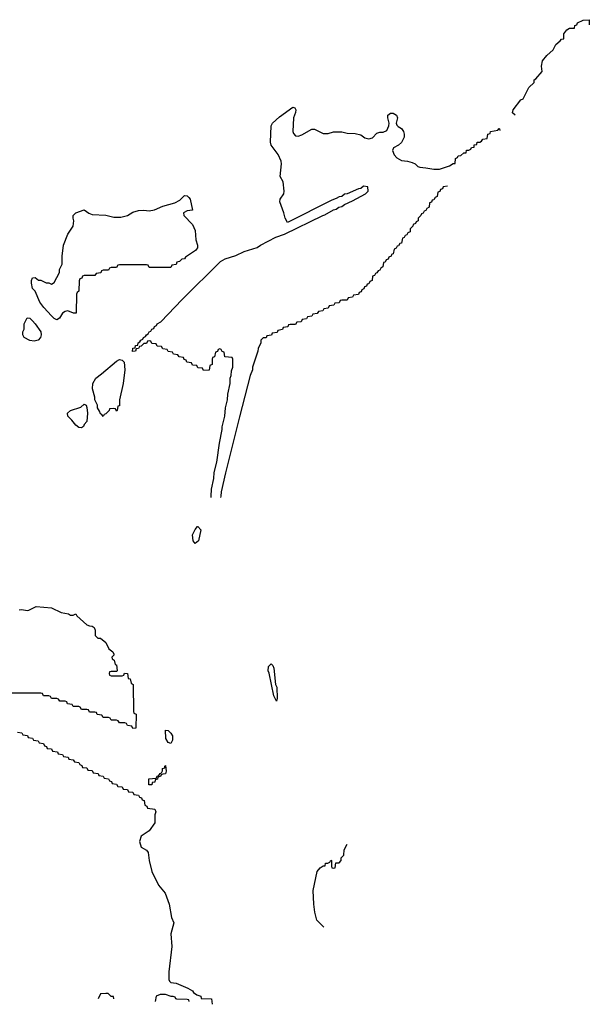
# Model space of a CAD drawing. Header units: inches. Extents: x 2710028 to 2964570, y 496606 to 722708.
# Tile 19 of 228: x 2761855 to 2766056, y 606250 to 613514. Entities that reach past the tile are written whole.
import ezdxf

# ---------------------------------------------------------------- set-up
doc = ezdxf.new("R2010")
doc.units = ezdxf.units.IN
doc.header["$MEASUREMENT"] = 0
doc.layers.add('C7660', color=7, linetype='Continuous')
doc.layers.add('C7661', color=7, linetype='Continuous')

msp = doc.modelspace()

# ---------------------------------------------------------------- linework, layer by layer
at = {"layer": 'C7660', "color": 6}
for p, q in [((2763266, 609990), (2763266.6, 610000)), ((2763338, 610000), (2763337.1, 609990))]:
    msp.add_line(p, q, dxfattribs=at)
for points in [[(2763150, 609649.4), (2763133.2, 609670), (2763130, 609714), (2763150, 609754), (2763166, 609774), (2763170, 609774), (2763190.7, 609750), (2763173, 609670)], [(2763750, 608486), (2763730, 608526), (2763694.2, 608694.2), (2763687, 608710), (2763690, 608742), (2763710, 608761), (2763721, 608750), (2763730.5, 608729.5), (2763742.8, 608610), (2763750.4, 608589.6), (2763754, 608506)], [(2762970, 608174), (2762950, 608182), (2762932.7, 608210), (2762930, 608271.3), (2762950, 608270.8), (2762970, 608250.8), (2762981.6, 608230), (2762981.6, 608198.4)], [(2762808.4, 607868.4), (2762807.3, 607912.7), (2762862, 607918), (2762868, 607932), (2762882, 607938), (2762890, 607954), (2762902, 607958), (2762908, 607972), (2762908.7, 607990), (2762926, 607994), (2762926, 608006), (2762931.3, 608011.3), (2762936, 607970), (2762930.8, 607950), (2762911.3, 607948.7), (2762898, 607942), (2762894, 607930), (2762874, 607926), (2762872, 607910), (2762854, 607906), (2762852, 607890), (2762832.7, 607887.3), (2762830, 607868.7)]]:
    msp.add_lwpolyline(points, close=True, dxfattribs=at)
for points in [[(2761850, 609160.5), (2761870, 609163.8), (2761910, 609154.9), (2761922.9, 609157.1), (2761975.5, 609184.5), (2762090, 609174.4), (2762160.6, 609140.6), (2762214, 609130), (2762230, 609122), (2762250, 609122), (2762270, 609130.7), (2762275.3, 609115.3), (2762350, 609050.7), (2762370, 609041), (2762390, 609038.8), (2762404.7, 609030), (2762410.7, 609009.3), (2762411.6, 608971.6), (2762431.1, 608951.1), (2762450, 608950.7), (2762490, 608918.8), (2762513.4, 608873.4), (2762542, 608850), (2762550, 608834), (2762550, 608826), (2762534, 608810), (2762538, 608798), (2762552, 608790), (2762558, 608758), (2762570, 608754), (2762574, 608710), (2762570, 608706), (2762530, 608706), (2762518, 608702), (2762514, 608690), (2762518, 608678), (2762530, 608674), (2762610, 608674), (2762622, 608678), (2762628, 608692), (2762650, 608690.8), (2762654, 608654), (2762670, 608652), (2762678, 608618), (2762692, 608610), (2762694, 608410), (2762698, 608398), (2762714, 608390), (2762712.7, 608287.3), (2762690, 608286), (2762682, 608302), (2762650, 608306), (2762642, 608322), (2762630, 608326), (2762590, 608326), (2762582, 608342), (2762570, 608346), (2762530, 608346), (2762522, 608362), (2762510, 608366), (2762470, 608366), (2762462, 608382), (2762427.3, 608387.3), (2762422, 608402), (2762410, 608406), (2762370, 608406), (2762362, 608422), (2762350, 608426), (2762310, 608426), (2762302, 608442), (2762290, 608446), (2762250, 608446), (2762242, 608462), (2762207.3, 608467.3), (2762202, 608482), (2762190, 608486), (2762150, 608486), (2762142, 608502), (2762130, 608506), (2762090, 608506), (2762082, 608522), (2762070, 608526), (2762030, 608526), (2762022, 608542), (2762010, 608546), (2761790, 608546)], [(2761838, 608258), (2761870, 608254), (2761878, 608238), (2761912.7, 608232.7), (2761918, 608218), (2761950, 608214), (2761958, 608198), (2761990, 608194), (2761998, 608178), (2762030, 608174), (2762038, 608158), (2762052.7, 608152.7), (2762058, 608138), (2762090, 608134), (2762098, 608118), (2762132.7, 608112.7), (2762138, 608098), (2762170, 608094), (2762178, 608078), (2762212.7, 608072.7), (2762218, 608058), (2762250, 608054), (2762258, 608038), (2762290, 608034), (2762298, 608018), (2762312.7, 608012.7), (2762318, 607998), (2762350, 607994), (2762358, 607978), (2762390, 607974), (2762398, 607958), (2762432.7, 607952.7), (2762438, 607938), (2762470, 607934), (2762478, 607918), (2762510, 607914), (2762518, 607898), (2762532.7, 607892.7), (2762538, 607878), (2762570, 607874), (2762578, 607858), (2762610, 607854), (2762618, 607838), (2762650, 607834), (2762658, 607818), (2762690, 607814), (2762698, 607798), (2762730, 607794), (2762738, 607778), (2762752.7, 607772.7), (2762758, 607758), (2762772.7, 607752.7), (2762778, 607718), (2762792.7, 607712.7), (2762798, 607698), (2762851, 607690), (2762858, 607670), (2762851, 607649), (2762851.3, 607590), (2762810, 607529.2), (2762750.4, 607489.6), (2762739.3, 607450), (2762750.4, 607410.4), (2762790, 607387.3), (2762803, 607370), (2762810.4, 607310), (2762830.4, 607230), (2762878.4, 607130), (2762928.4, 607070), (2762958.4, 606990), (2762975.5, 606890), (2762990.7, 606850), (2762970.7, 606770), (2762975.9, 606675.9), (2762953.7, 606490), (2762954, 606434), (2762959.6, 606419.6), (2762970.8, 606410.8), (2763010, 606406.8), (2763096, 606370), (2763130, 606350.5), (2763137.3, 606337.3), (2763161, 606321), (2763192, 606310), (2763194, 606294), (2763270.4, 606290.4), (2763273.4, 606250)], [(2764098.3, 606818.3), (2764047.3, 606870), (2764032.3, 606930), (2764023.7, 606990), (2764019, 607090), (2764049.6, 607230), (2764070, 607258), (2764092.7, 607272.7), (2764107.3, 607272.7), (2764110, 607291.3), (2764128, 607292), (2764142, 607298), (2764150, 607314), (2764154, 607310), (2764154, 607270), (2764158, 607258), (2764170, 607254), (2764182, 607258), (2764187.3, 607292.7), (2764210, 607294), (2764226, 607310), (2764226, 607330), (2764246, 607350), (2764248, 607390), (2764270, 607431)], [(2762548.7, 606290), (2762547.3, 606307.3), (2762530, 606308.7), (2762508.7, 606328.7), (2762490, 606329), (2762450, 606328), (2762434, 606290)], [(2763106, 606270), (2763102, 606282), (2763090, 606286), (2763012.7, 606287.3), (2763006, 606290), (2763002, 606302), (2762988, 606308), (2762972, 606308), (2762930, 606321.2), (2762890, 606321.2), (2762862, 606310), (2762853.4, 606270)]]:
    msp.add_lwpolyline(points, dxfattribs=at)
at = {"layer": 'C7661', "color": 6}
for points in [[(2765509, 612809), (2765490, 612828), (2765495.3, 612850), (2765550, 612922), (2765568.9, 612931.1), (2765610, 613014), (2765648.4, 613051.6), (2765650, 613071.3), (2765662, 613078), (2765708, 613132), (2765704, 613170), (2765709.7, 613210.3), (2765744, 613250), (2765789.3, 613290.7), (2765810, 613332), (2765842, 613358), (2765850, 613371.3), (2765867.3, 613372.7), (2765869.3, 613410), (2765890, 613438), (2765910, 613450.7), (2765947.3, 613452.7), (2765948.7, 613470), (2765963.1, 613476.9), (2765970, 613491.3), (2766011.3, 613511.3), (2766054, 613514), (2766056, 613476)], [(2763266.6, 610000), (2763269.3, 610050), (2763286, 610130), (2763290, 610174), (2763309.2, 610250), (2763329.4, 610390.6), (2763349.2, 610490), (2763349.2, 610510), (2763369, 610590), (2763374, 610650), (2763388.7, 610710), (2763389.1, 610750.9), (2763408, 610830), (2763408.4, 610868.4), (2763415.3, 610890), (2763416.4, 610923.6), (2763426, 610950), (2763426, 611010), (2763422, 611022), (2763367.3, 611027.3), (2763362, 611062), (2763347.3, 611067.3), (2763342, 611082), (2763330, 611086), (2763318, 611082), (2763312.7, 611067.3), (2763298, 611062), (2763292.7, 611027.3), (2763278, 611022), (2763274, 611010), (2763274, 610970), (2763258, 610962), (2763252.7, 610927.3), (2763210, 610926), (2763202, 610942), (2763170, 610946), (2763162, 610962), (2763130, 610966), (2763122, 610982), (2763087.3, 610987.3), (2763082, 611002), (2763067.3, 611007.3), (2763062, 611022), (2763030, 611026), (2763022, 611042), (2762990, 611046), (2762982, 611062), (2762950, 611066), (2762942, 611082), (2762910, 611086), (2762902, 611102), (2762870, 611106), (2762862, 611122), (2762830, 611126), (2762822, 611142), (2762810, 611146), (2762798, 611142), (2762790, 611126), (2762770, 611126), (2762750, 611106), (2762738, 611102), (2762731.6, 611088.4), (2762714, 611086), (2762710, 611068), (2762687.3, 611067.3), (2762689, 611090), (2762707.3, 611092.7), (2762708.7, 611110), (2762727.3, 611112.7), (2762728.7, 611130), (2762742, 611138), (2762748.7, 611150), (2762763.1, 611156.9), (2762769, 611170), (2762783.1, 611176.9), (2762789, 611190), (2762803.1, 611196.9), (2762809, 611210), (2762823.1, 611216.9), (2762830, 611231), (2762843.1, 611236.9), (2762849, 611250), (2762863.1, 611256.9), (2762869, 611270), (2762895.3, 611284.7), (2763054, 611450), (2763336, 611730), (2763370, 611750.4), (2763450, 611775.5), (2763510, 611803.8), (2763606.3, 611833.7), (2763630, 611850.4), (2763744, 611910), (2763808, 611932), (2764089.5, 612070.5), (2764106, 612074), (2764169.4, 612110.6), (2764190, 612116), (2764209.4, 612130.6), (2764230, 612136), (2764249.3, 612150.7), (2764310, 612178), (2764406, 612230), (2764426, 612250), (2764422, 612282), (2764390, 612286), (2764372, 612268), (2764352.7, 612267.3), (2764271.1, 612228.9), (2764250, 612228), (2764230, 612208.7), (2764210, 612208), (2764190, 612195.3), (2764156.9, 612183.1), (2763830, 612019), (2763812.7, 612050), (2763804.2, 612090), (2763772.7, 612170), (2763776, 612190), (2763802, 612230), (2763805.1, 612250), (2763798, 612318), (2763776.5, 612356.5), (2763786.6, 612450), (2763784.2, 612470), (2763760.1, 612520.1), (2763710, 612589.3), (2763704.4, 612610), (2763709.8, 612730), (2763718.9, 612750), (2763770, 612797), (2763870, 612868), (2763883, 612863), (2763892.2, 612850), (2763890.3, 612830), (2763874.9, 612790), (2763870.3, 612690.3), (2763874.7, 612674.7), (2763890, 612658), (2763910, 612655.3), (2763936.6, 612663.4), (2764010, 612705.5), (2764030, 612706), (2764093.7, 612673.7), (2764130, 612674), (2764170, 612686), (2764230, 612685.5), (2764270, 612676.4), (2764330, 612674.9), (2764370, 612664.9), (2764401.7, 612641.7), (2764430, 612634.9), (2764456.6, 612643.4), (2764490, 612678), (2764510, 612684.9), (2764536.6, 612683.4), (2764562.9, 612697.1), (2764578, 612730), (2764580.9, 612750), (2764569.6, 612790), (2764569.5, 612810), (2764590, 612823.8), (2764610, 612823.8), (2764634.4, 612810), (2764640.5, 612790), (2764630.8, 612750), (2764636.8, 612736.8), (2764645.8, 612725.8), (2764670, 612710.7), (2764684.9, 612690), (2764690.3, 612670), (2764690, 612648), (2764670, 612609.2), (2764650, 612589.2), (2764610.8, 612569.2), (2764604.7, 612550), (2764615.9, 612515.9), (2764635.8, 612495.8), (2764670, 612474), (2764714, 612470), (2764750, 612460.7), (2764770.7, 612450), (2764790.4, 612430.4), (2764804.9, 612424.9), (2764850, 612422), (2764910, 612410.4), (2764950, 612410.6), (2765024.7, 612435.3), (2765052.7, 612452.7), (2765067.3, 612452.7), (2765069.2, 612490), (2765083.1, 612496.9), (2765089, 612510), (2765108.9, 612511.1), (2765130, 612531.3), (2765147.3, 612532.7), (2765150, 612551), (2765168.4, 612551.6), (2765182, 612558), (2765186, 612570), (2765206, 612574), (2765208, 612590), (2765226, 612594), (2765228, 612610), (2765248.4, 612611.6), (2765262, 612618), (2765270, 612632), (2765302, 612638), (2765308, 612670), (2765326, 612674), (2765328, 612690), (2765382, 612698), (2765390, 612711), (2765394, 612710), (2765396, 612696)], [(2765010, 612286), (2764978, 612282), (2764972.7, 612267.3), (2764958, 612262), (2764952.7, 612247.3), (2764938, 612242), (2764934, 612210), (2764918, 612202), (2764910, 612186), (2764898, 612182), (2764892.7, 612167.3), (2764878, 612162), (2764874, 612130), (2764858, 612122), (2764850, 612106), (2764838, 612102), (2764830, 612086), (2764818, 612082), (2764814, 612070), (2764794, 612050), (2764794, 612030), (2764778, 612022), (2764774, 612010), (2764758, 612002), (2764754, 611990), (2764734, 611970), (2764734, 611950), (2764718, 611942), (2764710, 611926), (2764698, 611922), (2764690, 611906), (2764678, 611902), (2764670, 611866), (2764658, 611862), (2764650, 611846), (2764638, 611842), (2764632, 611828), (2764618, 611822), (2764610, 611786), (2764598, 611782), (2764594, 611770), (2764578, 611762), (2764572, 611748), (2764558, 611742), (2764550, 611726), (2764538, 611722), (2764534, 611690), (2764518, 611682), (2764510, 611666), (2764498, 611662), (2764490, 611646), (2764478, 611642), (2764472.7, 611627.3), (2764458, 611622), (2764454, 611590), (2764438, 611582), (2764430, 611566), (2764418, 611562), (2764412.7, 611547.3), (2764398, 611542), (2764392.7, 611527.3), (2764378, 611522), (2764372.7, 611507.3), (2764358, 611502), (2764352.7, 611487.3), (2764318, 611482), (2764310, 611466), (2764278, 611462), (2764270, 611446), (2764230, 611446), (2764218, 611442), (2764210, 611426), (2764178, 611422), (2764172.7, 611407.3), (2764138, 611402), (2764130, 611386), (2764098, 611382), (2764090, 611366), (2764058, 611362), (2764050, 611346), (2764018, 611342), (2764010, 611326), (2763978, 611322), (2763970, 611306), (2763938, 611302), (2763930, 611286), (2763898, 611282), (2763890, 611266), (2763850, 611266), (2763838, 611262), (2763832.7, 611247.3), (2763798, 611242), (2763792.7, 611227.3), (2763758, 611222), (2763752.7, 611207.3), (2763718, 611202), (2763712.7, 611187.3), (2763678, 611182), (2763672.7, 611167.3), (2763650, 611166), (2763634, 611150), (2763634, 611130), (2763612.7, 611087.3), (2763611.6, 611068.4), (2763571.3, 610950), (2763571.3, 610930), (2763556, 610890), (2763476.8, 610583.2), (2763373, 610170), (2763340.5, 610030), (2763338, 610000)]]:
    msp.add_lwpolyline(points, dxfattribs=at)
for points in [[(2762810, 611686), (2762802, 611702), (2762790, 611706), (2762590, 611706), (2762578, 611702), (2762570, 611686), (2762530, 611686), (2762518, 611682), (2762510, 611666), (2762470, 611666), (2762458, 611662), (2762452.7, 611647.3), (2762418, 611642), (2762410, 611626), (2762330, 611626), (2762318, 611622), (2762312.7, 611607.3), (2762298, 611602), (2762292.7, 611587.3), (2762292, 611510), (2762278, 611502), (2762274, 611490), (2762271.6, 611348.4), (2762252, 611348), (2762210, 611366), (2762190, 611362), (2762170, 611349.4), (2762148.2, 611311.8), (2762130, 611299.3), (2762110, 611309.3), (2762090, 611329.4), (2762034, 611390), (2762004, 611430), (2761968.7, 611510), (2761949.2, 611530), (2761941.2, 611570), (2761942, 611590), (2761949.3, 611610.7), (2761970, 611611), (2761992.7, 611592.7), (2762010, 611592), (2762050, 611572), (2762070, 611572), (2762090, 611562), (2762110, 611574), (2762148, 611650), (2762148.7, 611670), (2762168.4, 611711.6), (2762169.1, 611769.1), (2762178, 611850), (2762210, 611931.3), (2762248.7, 611990), (2762255.3, 612030), (2762248.7, 612050), (2762248.7, 612070), (2762268.7, 612090), (2762330, 612110.4), (2762366, 612086), (2762390, 612076), (2762490, 612071.8), (2762550, 612056), (2762601.7, 612058.3), (2762650, 612070.3), (2762690, 612093.7), (2762730, 612106.4), (2762770, 612108.2), (2762810, 612103.8), (2762850, 612110.4), (2762910, 612137.6), (2762998.3, 612161.7), (2763036.6, 612183.4), (2763070, 612216), (2763090, 612214.8), (2763103.4, 612203.4), (2763112.7, 612190), (2763130.3, 612109.6), (2763090, 612104), (2763062, 612090), (2763066, 612070), (2763130, 612004), (2763150, 611958), (2763154.4, 611890), (2763166.8, 611850), (2763166, 611830), (2763150.8, 611810), (2763078, 611762), (2763070, 611749), (2763051.6, 611748.4), (2763034, 611730), (2763014, 611726), (2763010, 611708), (2762978, 611702), (2762970, 611686)], [(2761962, 611142), (2761930, 611147), (2761889, 611170), (2761878, 611190), (2761878, 611210), (2761888.4, 611231.6), (2761888.7, 611270), (2761910, 611314), (2761930, 611312), (2761950, 611292), (2761970, 611271), (2762010.4, 611210.4), (2762013.4, 611190), (2762007.7, 611170), (2761990, 611149.6)], [(2762570, 610626), (2762562, 610642), (2762550, 610646), (2762518, 610642), (2762514, 610630), (2762490, 610606), (2762478, 610602), (2762470, 610586), (2762462, 610602), (2762450, 610606), (2762444.7, 610624.7), (2762429.5, 610649.5), (2762429, 610670), (2762409.5, 610709.5), (2762409.2, 610730), (2762392.3, 610790), (2762395.6, 610830), (2762417, 610870), (2762459.5, 610900.5), (2762570, 610995.5), (2762590, 611006), (2762610, 611003), (2762626.6, 610986.6), (2762630.4, 610930), (2762618, 610830), (2762590.8, 610710), (2762590, 610666), (2762578, 610662), (2762574, 610630)], [(2762310, 610504), (2762290, 610506.6), (2762270, 610522), (2762239.8, 610559.8), (2762208.8, 610588.8), (2762207.1, 610610), (2762228.8, 610631.2), (2762305.3, 610654.7), (2762330, 610677.3), (2762344.7, 610670), (2762350, 610654), (2762354, 610610), (2762350.6, 610549.4), (2762331.6, 610528.4), (2762326, 610514)]]:
    msp.add_lwpolyline(points, close=True, dxfattribs=at)

doc.saveas('drawing.dxf')
